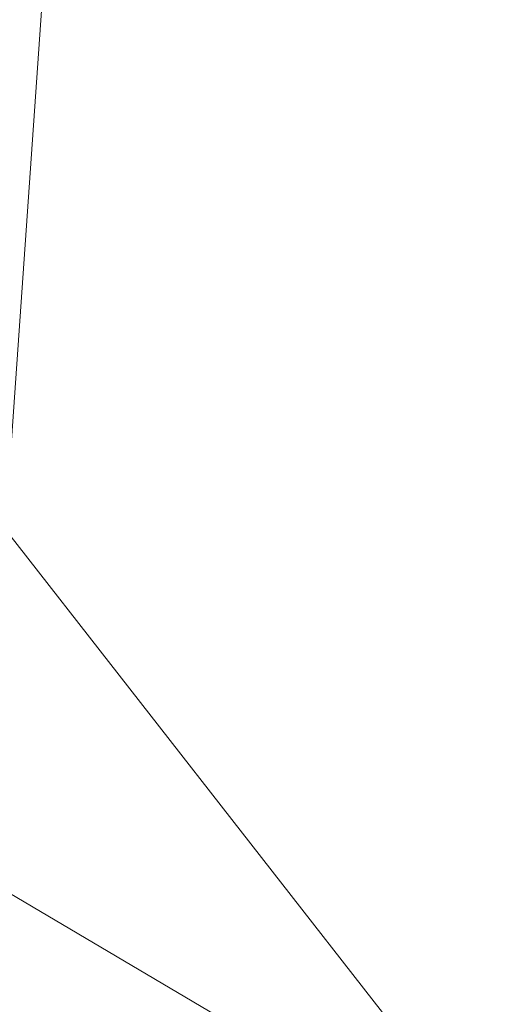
# Model space of a CAD drawing. Header units: millimetres. Extents: x -430348 to -225823, y -86243 to 5084.
# Tile 9 of 256: x -418787 to -418738, y -56951 to -56850. Entities that reach past the tile are written whole.
import ezdxf

# ---------------------------------------------------------------- set-up
doc = ezdxf.new("R2010")
doc.units = ezdxf.units.MM
doc.layers.add('A-ROOF', color=132, linetype='Continuous', lineweight=9)
doc.layers.add('A-WALL', color=113, linetype='Continuous', lineweight=9)

# ---------------------------------------------------------------- blocks, each defined once
blk = doc.blocks.new('Walls 121 - Walls 2-496146-_3D_ Copy 1')
at = {"layer": 'A-WALL'}
mesh = blk.add_polyface(dxfattribs=at)
corners = [(-419034.4157745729, -57471.42524221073, 64146.87257296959), (-421072.2754361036, -54863.0838208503, 64146.87257296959), (-420643.1039297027, -54527.77829159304, 64146.87257296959), (-418605.2442681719, -57136.11971295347, 64146.87257296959)]
mesh.append_faces([[corners[k] for k in face] for face in [(3, 0, 1, 2)]])
mesh = blk.add_polyface(dxfattribs=at)
corners = [(-420643.1039297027, -54527.77829159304, 64146.87257296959), (-419624.1759403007, -55831.94664543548, 65439.91903539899), (-418605.2442681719, -57136.11971295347, 64146.87257296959)]
mesh.append_faces([[corners[k] for k in face] for face in [(2, 0, 1)]])
mesh = blk.add_polyface(dxfattribs=at)
corners = [(-420053.3474467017, -56167.25217469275, 65439.91903539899), (-419034.4157745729, -57471.42524221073, 64146.87257296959), (-418605.2442681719, -57136.11971295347, 64146.87257296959), (-419624.1759403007, -55831.94664543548, 65439.91903539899)]
mesh.append_faces([[corners[k] for k in face] for face in [(0, 1, 2, 3)]])

msp = doc.modelspace()

# ---------------------------------------------------------------- block references
at = {"layer": 'A-WALL'}
msp.add_blockref('Walls 121 - Walls 2-496146-_3D_ Copy 1', (0, 0), dxfattribs=at)

# ---------------------------------------------------------------- meshes
at = {"layer": 'A-ROOF'}
mesh = msp.add_polyface(dxfattribs=at)
corners = [(-408771.2222923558, -59279.48074339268, 64146.87257296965), (-420994.8152163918, -43834.53035938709, 64146.87257296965), (-422471.6930806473, -47233.55460076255, 66446.87257296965)]
mesh.append_faces([[corners[k] for k in face] for face in [(0, 1, 2)]])
mesh = msp.add_polyface(dxfattribs=at)
corners = [(-420994.8152163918, -43834.53035938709, 64046.87257296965), (-408771.2222923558, -59279.48074339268, 64046.87257296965), (-422471.6930806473, -47233.55460076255, 66346.87257296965)]
mesh.append_faces([[corners[k] for k in face] for face in [(2, 0, 1)]])
mesh = msp.add_polyface(dxfattribs=at)
corners = [(-408771.2222923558, -59279.48074339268, 64146.87257296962), (-408771.2222923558, -59279.48074339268, 64046.87257296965), (-420994.8152163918, -43834.53035938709, 64046.87257296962), (-420994.8152163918, -43834.53035938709, 64146.87257296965)]
mesh.append_faces([[corners[k] for k in face] for face in [(3, 0, 1, 2)]])
mesh = msp.add_polyface(dxfattribs=at)
corners = [(-427089.0329073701, -46656.32695874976, 64146.87257296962), (-427089.0329073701, -46656.32695874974, 64046.87257296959), (-426578.1901788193, -47297.79940370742, 64046.87257296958), (-426296.3276216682, -47651.73820634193, 64046.87257296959), (-425539.9087077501, -48601.58414327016, 64046.87257296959), (-425209.6845134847, -49016.2513381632, 64046.87257296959), (-423074.5492740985, -51697.37088000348, 64046.87257296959), (-422814.9263499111, -52023.38306073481, 64046.87257296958), (-421640.0755497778, -53498.65983987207, 64046.87257296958), (-421401.1676749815, -53798.65983987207, 64046.87257296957), (-420439.5279553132, -55006.20444737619, 64046.87257296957), (-420178.8030965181, -55333.60034299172, 64046.87257296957), (-416924.4889170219, -59420.0887213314, 64046.87257296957), (-416663.7640582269, -59747.48461694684, 64046.87257296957), (-415364.9136873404, -61378.46941222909, 64046.87257296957), (-415096.8908607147, -61715.02946934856, 64046.87257296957), (-412748.5703787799, -64663.84873778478, 64046.87257296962), (-412748.5703787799, -64663.84873778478, 64146.87257296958)]
mesh.append_faces([[corners[k] for k in face] for face in [(17, 15, 16)]], dxfattribs={"vtx0": -1})
mesh.append_faces([[corners[k] for k in face] for face in [(4, 0, 3)]], dxfattribs={"vtx0": -1, "vtx1": -1})
mesh.append_faces([[corners[k] for k in face] for face in [(0, 10, 11, 17)]], dxfattribs={"vtx0": -1, "vtx2": -1})
mesh.append_faces([[corners[k] for k in face] for face in [(0, 8, 9, 10), (17, 13, 14, 15), (17, 11, 12, 13)]], dxfattribs={"vtx0": -1, "vtx3": -1})
mesh.append_faces([[corners[k] for k in face] for face in [(5, 6, 0, 4), (7, 8, 0, 6)]], dxfattribs={"vtx1": -1, "vtx2": -1})
mesh.append_faces([[corners[k] for k in face] for face in [(0, 1, 2, 3)]], dxfattribs={"vtx3": -1})
mesh = msp.add_polyface(dxfattribs=at)
corners = [(-427089.0329073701, -46656.32695874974, 64146.87257296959), (-412748.5703787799, -64663.84873778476, 64146.87257296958), (-422471.6930806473, -47233.55460076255, 66446.87257296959)]
mesh.append_faces([[corners[k] for k in face] for face in [(0, 1, 2)]])
mesh = msp.add_polyface(dxfattribs=at)
corners = [(-412748.5703787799, -64663.84873778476, 64046.87257296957), (-415096.8908607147, -61715.02946934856, 64046.87257296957), (-415364.9136873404, -61378.46941222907, 64046.87257296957), (-416663.7640582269, -59747.48461694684, 64046.87257296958), (-416924.4889170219, -59420.08872133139, 64046.87257296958), (-420178.8030965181, -55333.60034299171, 64046.87257296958), (-420439.5279553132, -55006.20444737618, 64046.87257296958), (-421401.1676749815, -53798.65983987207, 64046.87257296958), (-421640.0755497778, -53498.65983987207, 64046.87257296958), (-422814.9263499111, -52023.3830607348, 64046.87257296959), (-423074.5492740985, -51697.37088000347, 64046.87257296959), (-425209.6845134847, -49016.2513381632, 64046.87257296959), (-425539.9087077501, -48601.58414327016, 64046.87257296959), (-426296.3276216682, -47651.73820634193, 64046.87257296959), (-426578.1901788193, -47297.79940370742, 64046.87257296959), (-427089.0329073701, -46656.32695874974, 64046.87257296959), (-426548.1159340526, -46723.94862853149, 64316.3153875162), (-426462.1191291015, -46734.6993496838, 64359.15231501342), (-422471.6930806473, -47233.55460076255, 66346.87257296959)]
mesh.append_faces([[corners[k] for k in face] for face in [(12, 17, 18, 11)]], dxfattribs={"vtx0": -1, "vtx2": -1})
mesh.append_faces([[corners[k] for k in face] for face in [(1, 2, 18, 0)]], dxfattribs={"vtx1": -1})
mesh.append_faces([[corners[k] for k in face] for face in [(13, 14, 17, 12), (10, 11, 18, 9), (3, 4, 18, 2), (7, 8, 18, 6), (5, 6, 18, 4), (8, 9, 18)]], dxfattribs={"vtx1": -1, "vtx2": -1})
mesh.append_faces([[corners[k] for k in face] for face in [(14, 15, 16, 17)]], dxfattribs={"vtx3": -1})
mesh = msp.add_polyface(dxfattribs=at)
corners = [(-410680.1000295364, -62019.96776662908, 66446.87257296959), (-418142.8583996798, -52661.82352439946, 66446.87257296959), (-418695.6522153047, -51968.63154279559, 66446.87257296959), (-422471.6930806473, -47233.55460076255, 66446.87257296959), (-412748.5703787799, -64663.84873778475, 64146.87257296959)]
mesh.append_faces([[corners[k] for k in face] for face in [(4, 0, 1), (2, 3, 4, 1)]], dxfattribs={"vtx2": -1})
mesh = msp.add_polyface(dxfattribs=at)
corners = [(-422471.6930806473, -47233.55460076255, 66446.87257296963), (-418695.6522153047, -51968.63154279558, 66446.87257296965), (-418142.8583996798, -52661.82352439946, 66446.87257296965), (-410680.1000295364, -62019.96776662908, 66446.87257296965), (-408771.2222923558, -59279.48074339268, 64146.87257296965)]
mesh.append_faces([[corners[k] for k in face] for face in [(1, 4, 0)]], dxfattribs={"vtx0": -1})
mesh.append_faces([[corners[k] for k in face] for face in [(2, 3, 4, 1)]], dxfattribs={"vtx2": -1})
mesh = msp.add_polyface(dxfattribs=at)
corners = [(-422471.6930806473, -47233.55460076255, 66346.87257296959), (-418695.6520906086, -51968.63169916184, 66346.87257296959), (-418142.8582749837, -52661.82368076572, 66346.87257296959), (-410680.1000295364, -62019.96776662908, 66346.87257296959), (-412748.5703787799, -64663.84873778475, 64046.87257296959)]
mesh.append_faces([[corners[k] for k in face] for face in [(2, 3, 4, 1), (4, 0, 1)]], dxfattribs={"vtx2": -1})
mesh = msp.add_polyface(dxfattribs=at)
corners = [(-408771.2222923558, -59279.48074339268, 64046.87257296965), (-410680.1000295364, -62019.96776662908, 66346.87257296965), (-418142.8582749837, -52661.82368076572, 66346.87257296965), (-418695.6520906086, -51968.63169916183, 66346.87257296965), (-422471.6930806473, -47233.55460076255, 66346.87257296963)]
mesh.append_faces([[corners[k] for k in face] for face in [(4, 0, 3)]], dxfattribs={"vtx1": -1})
mesh.append_faces([[corners[k] for k in face] for face in [(0, 1, 2, 3)]], dxfattribs={"vtx3": -1})
mesh = msp.add_polyface(dxfattribs=at)
corners = [(-420854.5966876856, -54484.99676505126, 64146.87257296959), (-418333.2790212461, -54652.34139672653, 65467.93271707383), (-418189.9840185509, -54909.22122041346, 65434.0363530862), (-418590.9018168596, -57327.55045578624, 64146.87257296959), (-418692.0872816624, -57200.49043540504, 64146.87257296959), (-418290.0742123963, -54775.5545445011, 65437.55276746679), (-420753.4100344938, -54612.05827770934, 64146.87257296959)]
mesh.append_faces([[corners[k] for k in face] for face in [(1, 2, 5)]], dxfattribs={"vtx1": -1, "vtx2": -1})
mesh.append_faces([[corners[k] for k in face] for face in [(6, 0, 1, 5)]], dxfattribs={"vtx2": -1})
mesh.append_faces([[corners[k] for k in face] for face in [(2, 3, 4, 5)]], dxfattribs={"vtx3": -1})
mesh = msp.add_polyface(dxfattribs=at)
corners = [(-418908.3344060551, -57632.80203482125, 64113.77439447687), (-418564.510906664, -57360.68989526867, 64113.77439447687), (-418590.9018168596, -57327.55045578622, 64146.87257296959), (-418189.9840185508, -54909.22122041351, 65434.03635308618), (-418148.9196164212, -54664.14888234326, 65564.26572499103), (-420058.5934852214, -56171.35082918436, 65566.82085690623)]
mesh.append_faces([[corners[k] for k in face] for face in [(2, 5, 0, 1), (5, 2, 3, 4)]], dxfattribs={"vtx0": -1})
mesh = msp.add_polyface(dxfattribs=at)
corners = [(-416947.9867391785, -56081.32460862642, 63986.87257296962), (-418908.3344060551, -57632.80203482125, 63986.87257296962), (-420058.5934852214, -56171.35082918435, 65439.91903539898), (-418290.0742123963, -54775.55454450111, 65437.55276746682), (-418692.0872816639, -57200.4904354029, 64146.87257296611), (-418612.3520472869, -57300.61509782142, 64046.87257296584), (-416994.9124142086, -56021.70361924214, 64046.15068460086)]
mesh.append_faces([[corners[k] for k in face] for face in [(3, 4, 2)]], dxfattribs={"vtx1": -1})
mesh.append_faces([[corners[k] for k in face] for face in [(1, 2, 4, 5)]], dxfattribs={"vtx1": -1, "vtx3": -1})
mesh.append_faces([[corners[k] for k in face] for face in [(5, 6, 0, 1)]], dxfattribs={"vtx3": -1})
mesh = msp.add_polyface(dxfattribs=at)
corners = [(-416947.9867391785, -56081.32460862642, 63986.87257296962), (-416947.9867391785, -56081.32460862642, 64046.15083634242), (-418564.510906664, -57360.6898952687, 64046.87257296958), (-418564.510906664, -57360.68989526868, 64113.77439447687), (-418908.3344060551, -57632.80203482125, 64113.77439447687), (-418908.3344060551, -57632.80203482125, 63986.87257296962)]
mesh.append_faces([[corners[k] for k in face] for face in [(0, 1, 2, 5)]], dxfattribs={"vtx2": -1})
mesh.append_faces([[corners[k] for k in face] for face in [(2, 3, 4, 5)]], dxfattribs={"vtx3": -1})
at = {"layer": 'A-WALL'}
mesh = msp.add_polyface(dxfattribs=at)
corners = [(-409203.1820447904, -59554.16048054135, 57947.5), (-421204.3576750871, -44390.24236648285, 57947.5), (-421390.5459399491, -44154.98678076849, 57947.5), (-421157.387566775, -43966.17885296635, 57947.5), (-408820.5954641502, -59554.16048054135, 57947.5)]
mesh.append_faces([[corners[k] for k in face] for face in [(1, 4, 0)]], dxfattribs={"vtx0": -1})
mesh.append_faces([[corners[k] for k in face] for face in [(3, 4, 1, 2)]], dxfattribs={"vtx1": -1})
mesh = msp.add_polyface(dxfattribs=at)
corners = [(-408820.5954641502, -59554.16048054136, 57947.5), (-421157.387566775, -43966.17885296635, 57947.5), (-421157.387566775, -43966.17885296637, 64165.63937539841), (-421089.3626950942, -44052.13073098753, 64194.11508115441), (-409648.3056324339, -58508.31883963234, 64194.11508115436), (-408896.0984863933, -59458.75968965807, 64197.33545526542), (-408858.3330681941, -59506.4776571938, 64234.65952255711), (-408820.5954641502, -59554.16048054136, 64272.06905892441), (-409682.8843509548, -58464.62738203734, 64046.87257296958), (-409682.8843509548, -58464.62738203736, 62746.87257296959), (-409012.6485252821, -59311.49451328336, 62746.87257296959), (-409012.6485252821, -59311.49451328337, 64046.87257296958), (-411718.4153770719, -55892.66053899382, 64046.87257296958), (-411718.4153770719, -55892.66053899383, 62746.87257296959), (-410663.4145403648, -57225.69213447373, 62746.87257296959), (-410663.4145403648, -57225.69213447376, 64046.87257296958), (-413356.7696176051, -53822.5408848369, 64046.87257296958), (-413356.7696176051, -53822.54088483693, 62746.87257296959), (-412785.8279883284, -54543.94621886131, 62746.87257296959), (-412785.8279883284, -54543.94621886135, 64046.87257296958), (-415255.7711236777, -51423.08401297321, 64046.87257296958), (-415255.7711236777, -51423.08401297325, 62746.87257296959), (-414362.1233561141, -52552.24018796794, 62746.87257296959), (-414362.1233561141, -52552.24018796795, 64046.87257296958), (-417787.7731317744, -48223.80818382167, 64046.87257296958), (-417787.7731317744, -48223.80818382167, 62746.87257296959), (-416918.9489133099, -49321.59890951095, 62746.87257296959), (-416918.9489133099, -49321.59890951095, 64046.87257296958), (-419314.4214013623, -46294.83305153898, 64046.87257296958), (-419314.4214013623, -46294.83305153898, 62746.87257296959), (-418780.715095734, -46969.19021160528, 62746.87257296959), (-418780.715095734, -46969.1902116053, 64046.87257296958), (-420257.7162671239, -45102.94597793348, 64046.87257296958), (-420257.7162671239, -45102.94597793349, 62746.87257296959), (-419810.892383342, -45667.52406543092, 62746.87257296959), (-419810.892383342, -45667.52406543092, 64046.87257296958), (-409762.8384090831, -58363.60254683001, 61186.87257296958), (-409762.8384090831, -58363.60254683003, 60326.87257296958), (-409440.1322707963, -58771.35338780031, 60326.87257296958), (-409440.1322707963, -58771.35338780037, 61186.87257296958), (-409223.6486926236, -59044.8881941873, 61186.87257296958), (-409223.6486926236, -59044.88819418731, 60326.87257296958), (-408900.9425543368, -59452.63903515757, 60326.87257296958), (-408900.9425543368, -59452.63903515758, 61186.87257296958), (-412034.1931516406, -55493.66393538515, 61286.87257296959), (-412034.1931516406, -55493.66393538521, 60066.87257296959), (-410582.0155293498, -57328.54271975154, 60066.87257296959), (-410582.0155293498, -57328.54271975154, 61286.87257296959), (-413200.899959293, -54019.48781803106, 61066.87257296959), (-413200.899959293, -54019.48781803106, 60086.87257296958), (-412878.1938210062, -54427.23865900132, 60086.87257296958), (-412878.1938210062, -54427.23865900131, 61066.87257296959), (-414373.8126542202, -52537.47033835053, 61386.87257296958), (-414373.8126542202, -52537.47033835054, 60086.87257296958), (-413815.282799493, -53243.19294772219, 60086.87257296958), (-413815.2827994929, -53243.19294772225, 61386.87257296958), (-415763.9314037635, -50781.00517724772, 61286.87257296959), (-415763.9314037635, -50781.00517724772, 60266.87257296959), (-415205.4015490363, -51486.72778661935, 60266.87257296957), (-415205.4015490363, -51486.72778661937, 61286.87257296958), (-417713.3024844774, -48317.90453173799, 61286.87257296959), (-417713.3024844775, -48317.90453173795, 60086.87257296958), (-416887.9194769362, -49360.80572114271, 60086.87257296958), (-416887.9194769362, -49360.80572114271, 61286.87257296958), (-419264.7743031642, -46357.56395014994, 61286.87257296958), (-419264.7743031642, -46357.56395014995, 59086.87257296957), (-418582.1267029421, -47220.11380604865, 59086.87257296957), (-418582.1267029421, -47220.11380604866, 61286.87257296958), (-420257.7162671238, -45102.94597793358, 61106.87257296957), (-420257.7162671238, -45102.94597793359, 60086.87257296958), (-419810.892383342, -45667.52406543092, 60086.87257296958), (-419810.892383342, -45667.52406543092, 61106.87257296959)]
mesh.append_faces([[corners[k] for k in face] for face in [(11, 5, 10), (65, 70, 64)]], dxfattribs={"vtx0": -1, "vtx1": -1})
mesh.append_faces([[corners[k] for k in face] for face in [(50, 45, 0, 49), (54, 49, 0, 53), (10, 7, 43), (62, 57, 66), (21, 56, 26, 20), (33, 68, 2)]], dxfattribs={"vtx0": -1, "vtx1": -1, "vtx2": -1})
mesh.append_faces([[corners[k] for k in face] for face in [(55, 22, 17, 48)]], dxfattribs={"vtx0": -1, "vtx1": -1, "vtx2": -1, "vtx3": -1})
mesh.append_faces([[corners[k] for k in face] for face in [(18, 44, 51, 48), (4, 8, 15, 12), (4, 16, 23, 20), (65, 1, 69, 70), (66, 53, 0, 1), (60, 67, 25, 26), (3, 28, 35, 32)]], dxfattribs={"vtx0": -1, "vtx1": -1, "vtx3": -1})
mesh.append_faces([[corners[k] for k in face] for face in [(0, 42, 43, 7), (47, 36, 37, 46), (45, 50, 51, 44), (15, 8, 9, 14), (39, 9, 10), (13, 18, 19, 12), (17, 22, 23, 16), (57, 62, 63, 56), (67, 60, 61, 66), (34, 71, 68, 33), (52, 21, 22, 55), (20, 26, 27), (3, 32, 33, 2)]], dxfattribs={"vtx0": -1, "vtx2": -1})
mesh.append_faces([[corners[k] for k in face] for face in [(10, 43, 40, 39), (9, 39, 36, 47), (13, 47, 44, 18), (47, 13, 14, 9), (64, 70, 71, 34)]], dxfattribs={"vtx0": -1, "vtx2": -1, "vtx3": -1})
mesh.append_faces([[corners[k] for k in face] for face in [(45, 46, 0), (6, 7, 10, 5), (17, 18, 48), (61, 62, 66), (65, 66, 1), (27, 24, 3)]], dxfattribs={"vtx1": -1, "vtx2": -1})
mesh.append_faces([[corners[k] for k in face] for face in [(41, 42, 0, 38), (37, 38, 0, 46), (19, 16, 4, 12), (3, 4, 20, 27), (57, 58, 53, 66), (63, 60, 26, 56), (59, 56, 21, 52), (67, 64, 30, 25), (29, 30, 64, 34), (31, 28, 3, 24)]], dxfattribs={"vtx1": -1, "vtx2": -1, "vtx3": -1})
mesh.append_faces([[corners[k] for k in face] for face in [(40, 41, 38, 39), (54, 55, 48, 49), (4, 5, 11, 8), (52, 53, 58, 59), (68, 69, 1, 2), (24, 25, 30, 31), (28, 29, 34, 35)]], dxfattribs={"vtx1": -1, "vtx3": -1})
mesh = msp.add_polyface(dxfattribs=at)
corners = [(-421224.961007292, -44364.20931338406, 64405.28766732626), (-421204.3576750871, -44390.24236648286, 64405.28766732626), (-410906.2029577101, -57402.33215425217, 64405.28766732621), (-409648.3056324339, -58508.31883963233, 64194.11508115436), (-421089.3626950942, -44052.1307309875, 64194.11508115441)]
mesh.append_faces([[corners[k] for k in face] for face in [(2, 3, 4)]], dxfattribs={"vtx2": -1})
mesh.append_faces([[corners[k] for k in face] for face in [(4, 0, 1, 2)]], dxfattribs={"vtx3": -1})
mesh = msp.add_polyface(dxfattribs=at)
corners = [(-421390.5459399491, -44154.98678076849, 57947.5), (-421204.3576750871, -44390.24236648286, 57947.5), (-409203.1820447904, -59554.16048054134, 57947.5), (-409203.1820447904, -59554.16048054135, 60326.87257296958), (-409458.8895624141, -59231.06481242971, 60326.87257296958), (-409458.8895624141, -59231.06481242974, 61186.87257296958), (-409203.1820447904, -59554.16048054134, 61186.87257296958), (-409203.1820447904, -59554.16048054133, 64412.57869678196), (-410906.2029577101, -57402.33215425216, 64405.28766732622), (-421204.3576750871, -44390.24236648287, 64405.28766732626), (-421224.961007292, -44364.20931338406, 64405.28766732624), (-421390.5459399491, -44154.98678076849, 64335.97261088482), (-409918.1252207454, -58650.80400027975, 62746.87257296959), (-409918.1252207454, -58650.80400027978, 64046.87257296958), (-409247.8893950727, -59497.67113152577, 64046.87257296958), (-409247.8893950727, -59497.67113152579, 62746.87257296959), (-411953.6562468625, -56078.83715723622, 62746.87257296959), (-411953.6562468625, -56078.83715723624, 64046.87257296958), (-410898.6554101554, -57411.86875271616, 64046.87257296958), (-410898.6554101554, -57411.8687527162, 62746.87257296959), (-413592.0104873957, -54008.71750307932, 62746.87257296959), (-413592.0104873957, -54008.71750307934, 64046.87257296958), (-413021.0688581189, -54730.12283710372, 64046.87257296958), (-413021.0688581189, -54730.12283710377, 62746.87257296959), (-415491.0119934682, -51609.26063121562, 62746.87257296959), (-415491.0119934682, -51609.26063121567, 64046.87257296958), (-414597.3642259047, -52738.41680621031, 64046.87257296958), (-414597.3642259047, -52738.41680621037, 62746.87257296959), (-418023.014001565, -48409.98480206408, 62746.87257296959), (-418023.014001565, -48409.98480206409, 64046.87257296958), (-417154.1897831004, -49507.77552775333, 64046.87257296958), (-417154.1897831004, -49507.77552775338, 62746.87257296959), (-419549.6622711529, -46481.0096697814, 62746.87257296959), (-419549.6622711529, -46481.00966978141, 64046.87257296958), (-419015.9559655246, -47155.3668298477, 64046.87257296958), (-419015.9559655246, -47155.36682984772, 62746.87257296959), (-420492.9571369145, -45289.12259617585, 62746.87257296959), (-420492.9571369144, -45289.12259617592, 64046.87257296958), (-420046.1332531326, -45853.70068367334, 64046.87257296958), (-420046.1332531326, -45853.70068367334, 62746.87257296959), (-409998.0792788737, -58549.77916507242, 60326.87257296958), (-409998.0792788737, -58549.77916507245, 61186.87257296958), (-409675.3731405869, -58957.53000604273, 61186.87257296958), (-409675.3731405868, -58957.5300060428, 60326.87257296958), (-412269.4340214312, -55679.84055362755, 60066.87257296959), (-412269.4340214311, -55679.84055362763, 61286.87257296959), (-410817.2563991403, -57514.71933799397, 61286.87257296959), (-410817.2563991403, -57514.71933799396, 60066.87257296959), (-413436.1408290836, -54205.66443627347, 60086.87257296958), (-413436.1408290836, -54205.66443627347, 61066.87257296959), (-413113.4346907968, -54613.41527724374, 61066.87257296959), (-413113.4346907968, -54613.41527724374, 60086.87257296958), (-414609.0535240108, -52723.64695659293, 60086.87257296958), (-414609.0535240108, -52723.64695659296, 61386.87257296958), (-414050.5236692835, -53429.3695659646, 61386.87257296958), (-414050.5236692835, -53429.3695659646, 60086.87257296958), (-415999.1722735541, -50967.18179549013, 60266.87257296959), (-415999.1722735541, -50967.18179549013, 61286.87257296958), (-415440.6424188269, -51672.90440486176, 61286.87257296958), (-415440.6424188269, -51672.90440486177, 60266.87257296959), (-417948.543354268, -48504.08114998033, 60086.87257296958), (-417948.543354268, -48504.08114998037, 61286.87257296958), (-417123.1603467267, -49546.98233938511, 61286.87257296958), (-417123.1603467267, -49546.98233938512, 60086.87257296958), (-419500.0151729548, -46543.74056839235, 59086.87257296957), (-419500.0151729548, -46543.74056839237, 61286.87257296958), (-418817.3675727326, -47406.29042429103, 61286.87257296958), (-418817.3675727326, -47406.29042429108, 59086.87257296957), (-420492.9571369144, -45289.12259617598, 60086.87257296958), (-420492.9571369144, -45289.12259617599, 61106.87257296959), (-420046.1332531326, -45853.70068367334, 61106.87257296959), (-420046.1332531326, -45853.70068367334, 60086.87257296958)]
mesh.append_faces([[corners[k] for k in face] for face in [(68, 64, 71), (56, 52, 59), (36, 69, 39), (28, 61, 31), (4, 43, 2, 3), (19, 12, 18)]], dxfattribs={"vtx0": -1, "vtx1": -1})
mesh.append_faces([[corners[k] for k in face] for face in [(61, 28, 66, 60), (62, 57, 31, 61), (32, 39, 65, 35), (36, 11, 69), (30, 25, 9, 29), (52, 67, 2), (54, 20, 27, 53), (20, 54, 49, 23), (13, 8, 18, 12)]], dxfattribs={"vtx0": -1, "vtx1": -1, "vtx2": -1})
mesh.append_faces([[corners[k] for k in face] for face in [(67, 52, 56, 63)]], dxfattribs={"vtx0": -1, "vtx1": -1, "vtx2": -1, "vtx3": -1})
mesh.append_faces([[corners[k] for k in face] for face in [(2, 44, 51, 48), (2, 48, 55, 52), (15, 42, 5, 6), (8, 26, 21, 22), (8, 22, 17, 18), (16, 23, 45, 46), (46, 12, 19, 16)]], dxfattribs={"vtx0": -1, "vtx1": -1, "vtx3": -1})
mesh.append_faces([[corners[k] for k in face] for face in [(0, 68, 69, 11), (65, 70, 71, 64), (53, 58, 59, 52), (60, 66, 67), (39, 32, 33, 38), (31, 24, 25, 30), (29, 34, 35, 28), (55, 48, 49, 54), (43, 4, 5, 42), (42, 15, 12), (7, 14, 15, 6)]], dxfattribs={"vtx0": -1, "vtx2": -1})
mesh.append_faces([[corners[k] for k in face] for face in [(68, 0, 1, 64), (39, 69, 70, 65), (35, 65, 66, 28), (9, 37, 38, 33), (9, 33, 34, 29), (53, 27, 24, 58), (23, 49, 50, 45), (2, 43, 40, 47)]], dxfattribs={"vtx0": -1, "vtx2": -1, "vtx3": -1})
mesh.append_faces([[corners[k] for k in face] for face in [(63, 60, 67), (36, 37, 9), (47, 44, 2)]], dxfattribs={"vtx1": -1, "vtx2": -1})
mesh.append_faces([[corners[k] for k in face] for face in [(57, 58, 24, 31), (41, 42, 12, 46)]], dxfattribs={"vtx1": -1, "vtx2": -1, "vtx3": -1})
mesh.append_faces([[corners[k] for k in face] for face in [(67, 64, 1, 2), (62, 63, 56, 57), (8, 9, 25, 26), (50, 51, 44, 45), (46, 47, 40, 41), (26, 27, 20, 21), (16, 17, 22, 23), (13, 14, 7, 8)]], dxfattribs={"vtx1": -1, "vtx3": -1})
mesh.append_faces([[corners[k] for k in face] for face in [(9, 10, 11, 36)]], dxfattribs={"vtx2": -1, "vtx3": -1})
mesh = msp.add_polyface(dxfattribs=at)
corners = [(-418331.8162896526, -56998.81079242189, 57947.5), (-418734.5227404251, -56970.65081417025, 57947.5), (-419465.6047014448, -56919.52858336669, 57947.5), (-419714.1409709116, -56601.41666496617, 57947.5), (-419311.4345201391, -56629.5766432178, 57947.5), (-418580.3525591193, -56680.69887402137, 57947.5)]
mesh.append_faces([[corners[k] for k in face] for face in [(4, 1, 2, 3)]], dxfattribs={"vtx0": -1})
mesh.append_faces([[corners[k] for k in face] for face in [(5, 0, 1, 4)]], dxfattribs={"vtx2": -1})
mesh = msp.add_polyface(dxfattribs=at)
corners = [(-418771.6017151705, -56667.32543025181, 63879.71654808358), (-418792.5286572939, -56966.59464532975, 63879.71654808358), (-419465.6047014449, -56919.52858336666, 63879.71654808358), (-419714.1409709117, -56601.41666496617, 63879.71654808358), (-419311.4345201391, -56629.57664321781, 63879.71654808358)]
mesh.append_faces([[corners[k] for k in face] for face in [(4, 1, 2, 3)]], dxfattribs={"vtx0": -1})
mesh.append_faces([[corners[k] for k in face] for face in [(0, 1, 4)]], dxfattribs={"vtx1": -1})
mesh = msp.add_polyface(dxfattribs=at)
corners = [(-418792.5286572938, -56966.59464532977, 62619.71654808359), (-418771.6017151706, -56667.32543025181, 62619.71654808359), (-419311.4345201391, -56629.5766432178, 62619.71654808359), (-419714.1409709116, -56601.41666496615, 62619.71654808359), (-419465.6047014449, -56919.52858336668, 62619.71654808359)]
mesh.append_faces([[corners[k] for k in face] for face in [(2, 4, 0, 1)]], dxfattribs={"vtx0": -1})
mesh.append_faces([[corners[k] for k in face] for face in [(3, 4, 2)]], dxfattribs={"vtx1": -1})
mesh = msp.add_polyface(dxfattribs=at)
corners = [(-418771.6017151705, -56667.32543025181, 61499.71654808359), (-418792.5286572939, -56966.59464532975, 61499.71654808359), (-419465.6047014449, -56919.52858336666, 61499.71654808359), (-419714.1409709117, -56601.41666496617, 61499.71654808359), (-419311.4345201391, -56629.57664321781, 61499.71654808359)]
mesh.append_faces([[corners[k] for k in face] for face in [(4, 1, 2, 3)]], dxfattribs={"vtx0": -1})
mesh.append_faces([[corners[k] for k in face] for face in [(0, 1, 4)]], dxfattribs={"vtx1": -1})
mesh = msp.add_polyface(dxfattribs=at)
corners = [(-418792.5286572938, -56966.59464532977, 59999.71654808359), (-418771.6017151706, -56667.32543025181, 59999.71654808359), (-419311.4345201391, -56629.57664321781, 59999.71654808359), (-419714.1409709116, -56601.41666496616, 59999.71654808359), (-419465.6047014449, -56919.52858336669, 59999.71654808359)]
mesh.append_faces([[corners[k] for k in face] for face in [(2, 4, 0, 1)]], dxfattribs={"vtx0": -1})
mesh.append_faces([[corners[k] for k in face] for face in [(3, 4, 2)]], dxfattribs={"vtx1": -1})
mesh = msp.add_polyface(dxfattribs=at)
corners = [(-418883.4135311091, -56960.23935584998, 64046.87257296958), (-418734.5227404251, -56970.65081417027, 64124.65165613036), (-418331.8162896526, -56998.81079242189, 64335.0215411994), (-418580.3525591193, -56680.69887402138, 64337.6742290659), (-419137.0277826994, -56641.77235034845, 64046.87257296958)]
mesh.append_faces([[corners[k] for k in face] for face in [(1, 2, 3)]], dxfattribs={"vtx2": -1})
mesh.append_faces([[corners[k] for k in face] for face in [(3, 4, 0, 1)]], dxfattribs={"vtx3": -1})
mesh = msp.add_polyface(dxfattribs=at)
corners = [(-418792.5286572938, -56966.59464532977, 63879.71654808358), (-418771.6017151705, -56667.32543025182, 63879.71654808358), (-418771.6017151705, -56667.32543025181, 62619.71654808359), (-418792.5286572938, -56966.59464532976, 62619.71654808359)]
mesh.append_faces([[corners[k] for k in face] for face in [(1, 2, 3, 0)]])
mesh = msp.add_polyface(dxfattribs=at)
corners = [(-418792.5286572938, -56966.59464532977, 61499.71654808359), (-418771.6017151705, -56667.32543025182, 61499.71654808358), (-418771.6017151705, -56667.32543025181, 59999.71654808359), (-418792.5286572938, -56966.59464532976, 59999.71654808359)]
mesh.append_faces([[corners[k] for k in face] for face in [(1, 2, 3, 0)]])
mesh = msp.add_polyface(dxfattribs=at)
corners = [(-419465.6047014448, -56919.52858336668, 57947.5), (-418734.5227404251, -56970.65081417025, 57947.5), (-418331.8162896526, -56998.81079242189, 57947.5), (-418331.8162896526, -56998.81079242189, 64335.02154119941), (-418734.5227404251, -56970.65081417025, 64124.65165613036), (-418883.4135311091, -56960.23935584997, 64046.87257296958), (-418883.4135311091, -56960.23935584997, 64146.87257296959), (-419465.6047014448, -56919.52858336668, 64146.87257296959), (-419465.6047014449, -56919.52858336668, 63879.71654808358), (-418792.5286572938, -56966.59464532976, 63879.71654808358), (-418792.5286572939, -56966.59464532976, 62619.71654808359), (-419465.6047014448, -56919.52858336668, 62619.71654808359), (-419465.6047014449, -56919.52858336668, 61499.71654808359), (-418792.5286572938, -56966.59464532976, 61499.71654808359), (-418792.5286572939, -56966.59464532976, 59999.71654808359), (-419465.6047014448, -56919.52858336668, 59999.71654808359)]
mesh.append_faces([[corners[k] for k in face] for face in [(5, 8, 9), (2, 13, 14, 1), (9, 4, 5)]], dxfattribs={"vtx0": -1, "vtx2": -1})
mesh.append_faces([[corners[k] for k in face] for face in [(13, 2, 3, 10)]], dxfattribs={"vtx0": -1, "vtx2": -1, "vtx3": -1})
mesh.append_faces([[corners[k] for k in face] for face in [(7, 8, 5, 6)]], dxfattribs={"vtx1": -1})
mesh.append_faces([[corners[k] for k in face] for face in [(9, 10, 3, 4)]], dxfattribs={"vtx1": -1, "vtx3": -1})
mesh.append_faces([[corners[k] for k in face] for face in [(10, 11, 12, 13), (14, 15, 0, 1)]], dxfattribs={"vtx3": -1})

doc.saveas('drawing.dxf')
